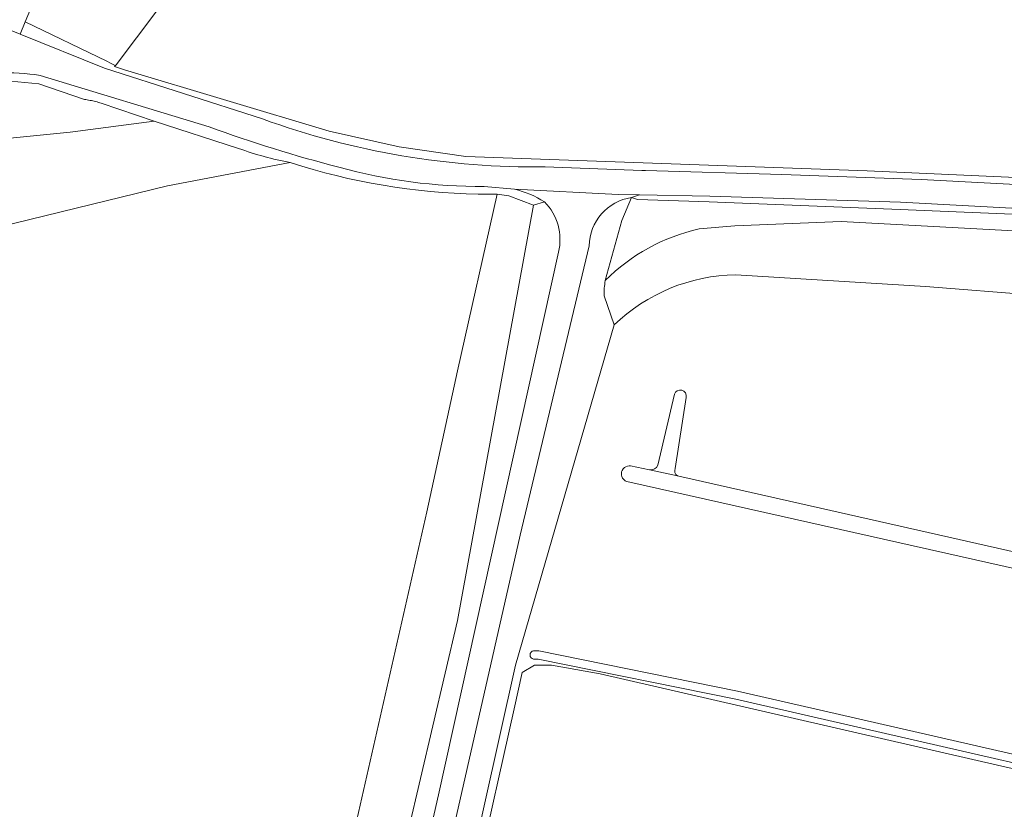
# Model space of a CAD drawing. Extents: x 184422 to 188298, y 343471 to 350189.
# Tile 205 of 256: x 185926 to 186043, y 348040 to 348133. Entities that reach past the tile are written whole.
import ezdxf

# ---------------------------------------------------------------- set-up
doc = ezdxf.new("R2010")
doc.units = 0
for name, color, linetype, lineweight in [('B-WA-GR-GRAS-GV', 252, 'Continuous', 13), ('B-WA-GR-HOUTWAL-GV', 252, 'Continuous', 13), ('B-WA-GW-TALUD_KRUIN-G', 252, 'Continuous', 18), ('B-WA-OG-TERREIN_CULTUURSCHEIDING-GV', 252, 'Continuous', 18), ('B-WA-OG-WATER_GREPPEL-GV', 252, 'Continuous', 18), ('B-WA-OG-WEG-GV', 252, 'Continuous', 18), ('B-WA-VH-VERHARDING_ASFALT-GV', 252, 'Continuous', 18), ('B-WA-VH-VERHARDING_HALFVERHARDING_GRIND-GV', 252, 'Continuous', 18)]:
    doc.layers.add(name, color=color, linetype=linetype, lineweight=lineweight)

msp = doc.modelspace()

# ---------------------------------------------------------------- linework, layer by layer
at = {"layer": 'B-WA-GR-GRAS-GV', "flags": 128}
for points in [[(185942.56, 348134.454), (185937.702, 348128.056), (185937.631, 348127.963), (185937.527, 348127.826), (185938.694, 348127.446), (185962.981, 348120.177), (185971.242, 348118.309), (185979.142, 348117.161), (186026.732, 348115.476), (186049.62, 348114.441), (186066.107, 348112.915), (186097.291, 348108.69), (186123.252, 348105.135), (186124.212, 348105.003), (186124.34, 348105.357), (186124.528, 348105.879), (186129.197, 348118.828), (186129.141, 348118.875), (186130.746, 348124.241), (186131.465, 348126.646), (186131.345, 348126.792), (186127.806, 348131.124), (186126.635, 348132.557), (186124.037, 348134.846)], [(185942.56, 348134.454), (185937.702, 348128.056), (185937.631, 348127.963), (185937.527, 348127.826), (185938.694, 348127.446), (185962.981, 348120.177), (185971.242, 348118.309), (185979.142, 348117.161), (186026.732, 348115.476), (186049.62, 348114.441), (186066.107, 348112.915), (186097.291, 348108.69), (186123.252, 348105.135), (186124.212, 348105.003), (186124.34, 348105.357), (186124.528, 348105.879), (186129.197, 348118.828), (186129.141, 348118.875), (186130.746, 348124.241), (186131.465, 348126.646), (186131.345, 348126.792), (186127.806, 348131.124), (186126.635, 348132.557), (186124.037, 348134.846)], [(185942.56, 348134.454), (185937.702, 348128.056), (185937.631, 348127.963), (185937.527, 348127.826), (185938.694, 348127.446), (185962.981, 348120.177), (185971.242, 348118.309), (185979.142, 348117.161), (186026.732, 348115.476), (186049.62, 348114.441), (186066.107, 348112.915), (186097.291, 348108.69), (186123.252, 348105.135), (186124.212, 348105.003), (186124.34, 348105.357), (186124.528, 348105.879), (186129.197, 348118.828), (186129.141, 348118.875), (186130.746, 348124.241), (186131.465, 348126.646), (186131.345, 348126.792), (186127.806, 348131.124), (186126.635, 348132.557), (186124.037, 348134.846)], [(185958.359, 348116.457), (185943.794, 348113.7), (185918.394, 348107.482)], [(185958.359, 348116.457), (185943.794, 348113.7), (185918.394, 348107.482)], [(185958.359, 348116.457), (185943.794, 348113.7), (185918.394, 348107.482)], [(185924.558, 347866.117), (185926.647, 347866.649), (185928.234, 347873.772), (185939.866, 347924.613), (185950.918, 347972.272), (185954.557, 347987.121), (185957.114, 347998.594), (185958.589, 348005.74), (185966.03, 348037.669), (185974.553, 348075.038), (185978.159, 348091.756), (185982.86, 348112.709)], [(185924.558, 347866.117), (185926.647, 347866.649), (185928.234, 347873.772), (185939.866, 347924.613), (185950.918, 347972.272), (185954.557, 347987.121), (185957.114, 347998.594), (185958.589, 348005.74), (185966.03, 348037.669), (185974.553, 348075.038), (185978.159, 348091.756), (185982.86, 348112.709)], [(185924.558, 347866.117), (185926.647, 347866.649), (185928.234, 347873.772), (185939.866, 347924.613), (185950.918, 347972.272), (185954.557, 347987.121), (185957.114, 347998.594), (185958.589, 348005.74), (185966.03, 348037.669), (185974.553, 348075.038), (185978.159, 348091.756), (185982.86, 348112.709)], [(185982.86, 348112.709), (185982.278, 348112.723), (185981.865, 348112.719), (185981.452, 348112.717), (185981.215, 348112.717), (185981.039, 348112.717), (185980.626, 348112.72)], [(185982.86, 348112.709), (185982.278, 348112.723), (185981.865, 348112.719), (185981.452, 348112.717), (185981.215, 348112.717), (185981.039, 348112.717), (185980.626, 348112.72)], [(185982.86, 348112.709), (185982.278, 348112.723), (185981.865, 348112.719), (185981.452, 348112.717), (185981.215, 348112.717), (185981.039, 348112.717), (185980.626, 348112.72)], [(186128.755, 348099.784), (186115.475, 348101.213), (186094.758, 348104.109), (186078.859, 348106.682), (186063.027, 348108.704), (186054.832, 348109.458), (186046.801, 348110.212), (186030.64, 348110.9), (186007.989, 348111.785), (185999.499, 348112.08), (185998.795, 348112.317), (185997.655, 348109.588), (185995.687, 348102.467)], [(186128.755, 348099.784), (186115.475, 348101.213), (186094.758, 348104.109), (186078.859, 348106.682), (186063.027, 348108.704), (186054.832, 348109.458), (186046.801, 348110.212), (186030.64, 348110.9), (186007.989, 348111.785), (185999.499, 348112.08), (185998.795, 348112.317), (185997.655, 348109.588), (185995.687, 348102.467)], [(186128.755, 348099.784), (186115.475, 348101.213), (186094.758, 348104.109), (186078.859, 348106.682), (186063.027, 348108.704), (186054.832, 348109.458), (186046.801, 348110.212), (186030.64, 348110.9), (186007.989, 348111.785), (185999.499, 348112.08), (185998.795, 348112.317), (185997.655, 348109.588), (185995.687, 348102.467)], [(186152.818, 348087.634), (186140.59, 348092.826), (186134.545, 348094.685), (186127.361, 348096.002), (186108.367, 348098.152), (186096.887, 348100.127), (186087.887, 348102.847), (186081.174, 348103.898), (186058.35, 348107.579), (186044.794, 348108.338), (186023.655, 348109.475), (186011.043, 348108.963), (186006.802, 348108.587)], [(186006.802, 348108.587), (186011.043, 348108.963), (186023.655, 348109.475), (186044.794, 348108.338), (186058.35, 348107.579), (186081.174, 348103.898), (186087.887, 348102.847), (186096.887, 348100.127), (186108.367, 348098.152), (186127.361, 348096.002), (186134.545, 348094.685), (186140.59, 348092.826), (186152.818, 348087.634)], [(186152.818, 348087.634), (186140.59, 348092.826), (186134.545, 348094.685), (186127.361, 348096.002), (186108.367, 348098.152), (186096.887, 348100.127), (186087.887, 348102.847), (186081.174, 348103.898), (186058.35, 348107.579), (186044.794, 348108.338), (186023.655, 348109.475), (186011.043, 348108.963), (186006.802, 348108.587)], [(186006.802, 348108.587), (186011.043, 348108.963), (186023.655, 348109.475), (186044.794, 348108.338), (186058.35, 348107.579), (186081.174, 348103.898), (186087.887, 348102.847), (186096.887, 348100.127), (186108.367, 348098.152), (186127.361, 348096.002), (186134.545, 348094.685), (186140.59, 348092.826), (186152.818, 348087.634)], [(186152.818, 348087.634), (186140.59, 348092.826), (186134.545, 348094.685), (186127.361, 348096.002), (186108.367, 348098.152), (186096.887, 348100.127), (186087.887, 348102.847), (186081.174, 348103.898), (186058.35, 348107.579), (186044.794, 348108.338), (186023.655, 348109.475), (186011.043, 348108.963), (186006.802, 348108.587)], [(186006.802, 348108.587), (186011.043, 348108.963), (186023.655, 348109.475), (186044.794, 348108.338), (186058.35, 348107.579), (186081.174, 348103.898), (186087.887, 348102.847), (186096.887, 348100.127), (186108.367, 348098.152), (186127.361, 348096.002), (186134.545, 348094.685), (186140.59, 348092.826), (186152.818, 348087.634)], [(186086.709, 348096.648), (186081.405, 348097.704), (186059.621, 348099.699), (186033.65, 348101.759), (186011.141, 348103.159)], [(186011.141, 348103.159), (186033.65, 348101.759), (186059.621, 348099.699), (186081.405, 348097.704), (186086.709, 348096.648)], [(186086.709, 348096.648), (186081.405, 348097.704), (186059.621, 348099.699), (186033.65, 348101.759), (186011.141, 348103.159)], [(186011.141, 348103.159), (186033.65, 348101.759), (186059.621, 348099.699), (186081.405, 348097.704), (186086.709, 348096.648)], [(186086.709, 348096.648), (186081.405, 348097.704), (186059.621, 348099.699), (186033.65, 348101.759), (186011.141, 348103.159)], [(186011.141, 348103.159), (186033.65, 348101.759), (186059.621, 348099.699), (186081.405, 348097.704), (186086.709, 348096.648)], [(185995.572, 348100.663), (185996.736, 348097.207)], [(185995.572, 348100.663), (185996.736, 348097.207)], [(185995.572, 348100.663), (185996.736, 348097.207)], [(185996.736, 348097.207), (185985.047, 348056.893), (185968.421, 347982.221), (185967.221, 347976.599), (185950.101, 347900.371), (185941.824, 347864.205), (185941.827, 347862.908)], [(185996.736, 348097.207), (185985.047, 348056.893), (185968.421, 347982.221), (185967.221, 347976.599), (185950.101, 347900.371), (185941.824, 347864.205), (185941.827, 347862.908)], [(185996.736, 348097.207), (185985.047, 348056.893), (185968.421, 347982.221), (185967.221, 347976.599), (185950.101, 347900.371), (185941.824, 347864.205), (185941.827, 347862.908)], [(186001.905, 348080.573), (186003.872, 348088.996)], [(186001.905, 348080.573), (186003.872, 348088.996)], [(186001.905, 348080.573), (186003.872, 348088.996)], [(186005.29, 348088.625), (186003.969, 348080.2)], [(186005.29, 348088.625), (186003.969, 348080.2)], [(186005.29, 348088.625), (186003.969, 348080.2)], [(186164.667, 348041.345), (186148.324, 348045.007), (186131.237, 348048.825), (186116.981, 348051.862), (186110.148, 348053.41), (186050.118, 348066.989), (185998.588, 348078.583), (185998.404, 348078.596), (185998.215, 348078.647), (185998.032, 348078.741), (185997.87, 348078.875), (185997.741, 348079.04), (185997.652, 348079.225), (185997.606, 348079.416), (185997.598, 348079.6), (185997.625, 348079.782), (185997.692, 348079.966), (185997.8, 348080.141), (185997.947, 348080.292), (185998.123, 348080.407), (185998.314, 348080.481), (185998.508, 348080.511), (185998.692, 348080.504), (186000.94, 348080.039)], [(186164.667, 348041.345), (186148.324, 348045.007), (186131.237, 348048.825), (186116.981, 348051.862), (186110.148, 348053.41), (186050.118, 348066.989), (185998.588, 348078.583), (185998.404, 348078.596), (185998.215, 348078.647), (185998.032, 348078.741), (185997.87, 348078.875), (185997.741, 348079.04), (185997.652, 348079.225), (185997.606, 348079.416), (185997.598, 348079.6), (185997.625, 348079.782), (185997.692, 348079.966), (185997.8, 348080.141), (185997.947, 348080.292), (185998.123, 348080.407), (185998.314, 348080.481), (185998.508, 348080.511), (185998.692, 348080.504), (186000.94, 348080.039)], [(186164.667, 348041.345), (186148.324, 348045.007), (186131.237, 348048.825), (186116.981, 348051.862), (186110.148, 348053.41), (186050.118, 348066.989), (185998.588, 348078.583), (185998.404, 348078.596), (185998.215, 348078.647), (185998.032, 348078.741), (185997.87, 348078.875), (185997.741, 348079.04), (185997.652, 348079.225), (185997.606, 348079.416), (185997.598, 348079.6), (185997.625, 348079.782), (185997.692, 348079.966), (185997.8, 348080.141), (185997.947, 348080.292), (185998.123, 348080.407), (185998.314, 348080.481), (185998.508, 348080.511), (185998.692, 348080.504), (186000.94, 348080.039)], [(186004.232, 348079.314), (186004.766, 348079.196), (186049.162, 348069.174), (186049.576, 348069.075)], [(186004.232, 348079.314), (186004.766, 348079.196), (186049.162, 348069.174), (186049.576, 348069.075)], [(186004.232, 348079.314), (186004.766, 348079.196), (186049.162, 348069.174), (186049.576, 348069.075)], [(185987.186, 348058.591), (185987.818, 348058.591), (186011.368, 348053.817), (186075.085, 348039.211), (186150.86, 348022.331)], [(185987.186, 348058.591), (185987.818, 348058.591), (186011.368, 348053.817), (186075.085, 348039.211), (186150.86, 348022.331)], [(185987.186, 348058.591), (185987.818, 348058.591), (186011.368, 348053.817), (186075.085, 348039.211), (186150.86, 348022.331)], [(186150.643, 348021.355), (186074.864, 348038.236), (186011.157, 348052.84), (185987.717, 348057.591), (185987.186, 348057.591)], [(186150.643, 348021.355), (186074.864, 348038.236), (186011.157, 348052.84), (185987.717, 348057.591), (185987.186, 348057.591)], [(186150.643, 348021.355), (186074.864, 348038.236), (186011.157, 348052.84), (185987.717, 348057.591), (185987.186, 348057.591)], [(186026.527, 347847.872), (186042.138, 347868.535), (186060.016, 347892.453), (186109.684, 347957.333), (186140.526, 347998.151), (186154.83, 348017.955), (186155.5, 348019.053), (186136.04, 348023.677), (186042.161, 348045.019), (185995.079, 348055.834), (185989.33, 348056.89), (185987.309, 348056.89), (185985.85, 348056.003), (185984.896, 348051.703), (185976.125, 348012.51), (185969.591, 347983.342), (185962.893, 347953.818), (185956.524, 347925.112), (185954.352, 347915.387), (185950.157, 347896.365), (185943.869, 347868.636), (185943.242, 347862.427)], [(185943.242, 347862.427), (185943.869, 347868.636), (185950.157, 347896.365), (185954.352, 347915.387), (185956.524, 347925.112), (185962.893, 347953.818), (185969.591, 347983.342), (185976.125, 348012.51), (185984.896, 348051.703), (185985.85, 348056.003), (185987.309, 348056.89), (185989.33, 348056.89), (185995.079, 348055.834), (186042.161, 348045.019), (186136.04, 348023.677), (186155.5, 348019.053), (186154.83, 348017.955), (186155.623, 348019.001), (186157.255, 348020.574), (186158.917, 348022.751), (186162.163, 348025.415)], [(186026.527, 347847.872), (186042.138, 347868.535), (186060.016, 347892.453), (186109.684, 347957.333), (186140.526, 347998.151), (186154.83, 348017.955), (186155.5, 348019.053), (186136.04, 348023.677), (186042.161, 348045.019), (185995.079, 348055.834), (185989.33, 348056.89), (185987.309, 348056.89), (185985.85, 348056.003), (185984.896, 348051.703), (185976.125, 348012.51), (185969.591, 347983.342), (185962.893, 347953.818), (185956.524, 347925.112), (185954.352, 347915.387), (185950.157, 347896.365), (185943.869, 347868.636), (185943.242, 347862.427)], [(185943.242, 347862.427), (185943.869, 347868.636), (185950.157, 347896.365), (185954.352, 347915.387), (185956.524, 347925.112), (185962.893, 347953.818), (185969.591, 347983.342), (185976.125, 348012.51), (185984.896, 348051.703), (185985.85, 348056.003), (185987.309, 348056.89), (185989.33, 348056.89), (185995.079, 348055.834), (186042.161, 348045.019), (186136.04, 348023.677), (186155.5, 348019.053), (186154.83, 348017.955), (186155.623, 348019.001), (186157.255, 348020.574), (186158.917, 348022.751), (186162.163, 348025.415)], [(186026.527, 347847.872), (186042.138, 347868.535), (186060.016, 347892.453), (186109.684, 347957.333), (186140.526, 347998.151), (186154.83, 348017.955), (186155.5, 348019.053), (186136.04, 348023.677), (186042.161, 348045.019), (185995.079, 348055.834), (185989.33, 348056.89), (185987.309, 348056.89), (185985.85, 348056.003), (185984.896, 348051.703), (185976.125, 348012.51), (185969.591, 347983.342), (185962.893, 347953.818), (185956.524, 347925.112), (185954.352, 347915.387), (185950.157, 347896.365), (185943.869, 347868.636), (185943.242, 347862.427)], [(185943.242, 347862.427), (185943.869, 347868.636), (185950.157, 347896.365), (185954.352, 347915.387), (185956.524, 347925.112), (185962.893, 347953.818), (185969.591, 347983.342), (185976.125, 348012.51), (185984.896, 348051.703), (185985.85, 348056.003), (185987.309, 348056.89), (185989.33, 348056.89), (185995.079, 348055.834), (186042.161, 348045.019), (186136.04, 348023.677), (186155.5, 348019.053), (186154.83, 348017.955), (186155.623, 348019.001), (186157.255, 348020.574), (186158.917, 348022.751), (186162.163, 348025.415)]]:
    msp.add_lwpolyline(points, dxfattribs=at)
at = {"layer": 'B-WA-GR-GRAS-GV'}
for points in [[(185980.626, 348112.72, -0.0744231), (185958.359, 348116.457)], [(185980.626, 348112.72, -0.0744231), (185958.359, 348116.457)], [(185980.626, 348112.72, -0.0744231), (185958.359, 348116.457)], [(186006.802, 348108.587, 0.1440888), (185995.687, 348102.467)], [(185995.687, 348102.467, -0.1440888), (186006.802, 348108.587)], [(186006.802, 348108.587, 0.1440888), (185995.687, 348102.467)], [(185995.687, 348102.467, -0.1440888), (186006.802, 348108.587)], [(186006.802, 348108.587, 0.1440888), (185995.687, 348102.467)], [(185995.687, 348102.467, -0.1440888), (186006.802, 348108.587)], [(186011.141, 348103.159, 0.1894722), (185996.736, 348097.207)], [(185996.736, 348097.207, -0.1894722), (186011.141, 348103.159)], [(186011.141, 348103.159, 0.1894722), (185996.736, 348097.207)], [(185996.736, 348097.207, -0.1894722), (186011.141, 348103.159)], [(186011.141, 348103.159, 0.1894722), (185996.736, 348097.207)], [(185996.736, 348097.207, -0.1894722), (186011.141, 348103.159)], [(185995.687, 348102.467, 0.0638413), (185995.572, 348100.663)], [(185995.687, 348102.467, 0.0638413), (185995.572, 348100.663)], [(185995.687, 348102.467, 0.0638413), (185995.572, 348100.663)], [(186003.872, 348088.996, -0.9121427), (186005.29, 348088.625)], [(186003.872, 348088.996, -0.9121427), (186005.29, 348088.625)], [(186003.872, 348088.996, -0.9121427), (186005.29, 348088.625)], [(186000.94, 348080.039, 0.328231), (186001.905, 348080.573)], [(186000.94, 348080.039, 0.328231), (186001.905, 348080.573)], [(186000.94, 348080.039, 0.328231), (186001.905, 348080.573)], [(186003.969, 348080.2, 0.3556831), (186004.232, 348079.314)], [(186003.969, 348080.2, 0.3556831), (186004.232, 348079.314)], [(186003.969, 348080.2, 0.3556831), (186004.232, 348079.314)], [(185987.186, 348057.591, -0.8337091), (185987.186, 348058.591)], [(185987.186, 348057.591, -0.8337091), (185987.186, 348058.591)], [(185987.186, 348057.591, -0.8337091), (185987.186, 348058.591)]]:
    msp.add_lwpolyline(points, format="xyb", dxfattribs=at)
at = {"layer": 'B-WA-GR-HOUTWAL-GV', "flags": 128}
for points in [[(185952.226, 348118.131), (185942.215, 348121.374), (185932.265, 348120.061), (185923.979, 348119.224)], [(185952.226, 348118.131), (185942.215, 348121.374), (185932.265, 348120.061), (185923.979, 348119.224)], [(185952.226, 348118.131), (185942.215, 348121.374), (185932.265, 348120.061), (185923.979, 348119.224)], [(185918.394, 348107.482), (185943.794, 348113.7), (185958.359, 348116.457)], [(185918.394, 348107.482), (185943.794, 348113.7), (185958.359, 348116.457)], [(185918.394, 348107.482), (185943.794, 348113.7), (185958.359, 348116.457)], [(185962.094, 347993.507), (185978.155, 348062.174), (185987.19, 348111.408), (185984.239, 348112.523), (185982.86, 348112.709), (185978.159, 348091.756), (185974.553, 348075.038), (185966.03, 348037.669)], [(185962.094, 347993.507), (185978.155, 348062.174), (185987.19, 348111.408), (185984.239, 348112.523), (185982.86, 348112.709), (185978.159, 348091.756), (185974.553, 348075.038), (185966.03, 348037.669)], [(185962.094, 347993.507), (185978.155, 348062.174), (185987.19, 348111.408), (185984.239, 348112.523), (185982.86, 348112.709), (185978.159, 348091.756), (185974.553, 348075.038), (185966.03, 348037.669)]]:
    msp.add_lwpolyline(points, dxfattribs=at)
at = {"layer": 'B-WA-GR-HOUTWAL-GV'}
msp.add_lwpolyline([(185958.359, 348116.457, -0.039141), (185952.226, 348118.131)], format="xyb", dxfattribs=at)
msp.add_lwpolyline([(185958.359, 348116.457, -0.039141), (185952.226, 348118.131)], format="xyb", dxfattribs=at)
msp.add_lwpolyline([(185958.359, 348116.457, -0.039141), (185952.226, 348118.131)], format="xyb", dxfattribs=at)
at = {"layer": 'B-WA-GW-TALUD_KRUIN-G', "flags": 128}
msp.add_lwpolyline([(186152.818, 348087.634), (186140.59, 348092.826), (186134.545, 348094.685), (186127.361, 348096.002), (186108.367, 348098.152), (186096.887, 348100.127), (186087.887, 348102.847), (186081.174, 348103.898), (186058.35, 348107.579), (186044.794, 348108.338), (186023.655, 348109.475), (186011.043, 348108.963), (186006.802, 348108.587)], dxfattribs=at)
msp.add_lwpolyline([(186152.818, 348087.634), (186140.59, 348092.826), (186134.545, 348094.685), (186127.361, 348096.002), (186108.367, 348098.152), (186096.887, 348100.127), (186087.887, 348102.847), (186081.174, 348103.898), (186058.35, 348107.579), (186044.794, 348108.338), (186023.655, 348109.475), (186011.043, 348108.963), (186006.802, 348108.587)], dxfattribs=at)
msp.add_lwpolyline([(186152.818, 348087.634), (186140.59, 348092.826), (186134.545, 348094.685), (186127.361, 348096.002), (186108.367, 348098.152), (186096.887, 348100.127), (186087.887, 348102.847), (186081.174, 348103.898), (186058.35, 348107.579), (186044.794, 348108.338), (186023.655, 348109.475), (186011.043, 348108.963), (186006.802, 348108.587)], dxfattribs=at)
at = {"layer": 'B-WA-GW-TALUD_KRUIN-G'}
msp.add_lwpolyline([(186006.802, 348108.587, 0.1440888), (185995.687, 348102.467)], format="xyb", dxfattribs=at)
msp.add_lwpolyline([(186006.802, 348108.587, 0.1440888), (185995.687, 348102.467)], format="xyb", dxfattribs=at)
msp.add_lwpolyline([(186006.802, 348108.587, 0.1440888), (185995.687, 348102.467)], format="xyb", dxfattribs=at)
at = {"layer": 'B-WA-OG-TERREIN_CULTUURSCHEIDING-GV', "flags": 128}
msp.add_lwpolyline([(185937.614, 348127.971), (185937.631, 348127.963), (185937.702, 348128.056), (185942.56, 348134.454), (185943.701, 348135.956), (185940.719, 348137.244), (185935.162, 348139.189), (185930.383, 348141.364), (185926.941, 348133.141), (185936.612, 348128.46), (185937.052, 348128.247)], close=True, dxfattribs=at)
msp.add_lwpolyline([(185937.614, 348127.971), (185937.631, 348127.963), (185937.702, 348128.056), (185942.56, 348134.454), (185943.701, 348135.956), (185940.719, 348137.244), (185935.162, 348139.189), (185930.383, 348141.364), (185926.941, 348133.141), (185936.612, 348128.46), (185937.052, 348128.247)], close=True, dxfattribs=at)
msp.add_lwpolyline([(185937.614, 348127.971), (185937.631, 348127.963), (185937.702, 348128.056), (185942.56, 348134.454), (185943.701, 348135.956), (185940.719, 348137.244), (185935.162, 348139.189), (185930.383, 348141.364), (185926.941, 348133.141), (185936.612, 348128.46), (185937.052, 348128.247)], close=True, dxfattribs=at)
at = {"layer": 'B-WA-OG-WATER_GREPPEL-GV', "flags": 128}
for points in [[(186003.872, 348088.996), (186001.905, 348080.573)], [(186003.872, 348088.996), (186001.905, 348080.573)], [(186003.872, 348088.996), (186001.905, 348080.573)], [(186003.969, 348080.2), (186005.29, 348088.625)], [(186003.969, 348080.2), (186005.29, 348088.625)], [(186003.969, 348080.2), (186005.29, 348088.625)], [(186049.162, 348069.174), (186004.766, 348079.196), (186004.232, 348079.314), (186000.94, 348080.039), (185998.692, 348080.504), (185998.508, 348080.511), (185998.314, 348080.481), (185998.123, 348080.407), (185997.947, 348080.292), (185997.8, 348080.141), (185997.692, 348079.966), (185997.625, 348079.782), (185997.598, 348079.6), (185997.606, 348079.416), (185997.652, 348079.225), (185997.741, 348079.04), (185997.87, 348078.875), (185998.032, 348078.741), (185998.215, 348078.647), (185998.404, 348078.596), (185998.588, 348078.583), (186050.118, 348066.989)], [(186049.162, 348069.174), (186004.766, 348079.196), (186004.232, 348079.314), (186000.94, 348080.039), (185998.692, 348080.504), (185998.508, 348080.511), (185998.314, 348080.481), (185998.123, 348080.407), (185997.947, 348080.292), (185997.8, 348080.141), (185997.692, 348079.966), (185997.625, 348079.782), (185997.598, 348079.6), (185997.606, 348079.416), (185997.652, 348079.225), (185997.741, 348079.04), (185997.87, 348078.875), (185998.032, 348078.741), (185998.215, 348078.647), (185998.404, 348078.596), (185998.588, 348078.583), (186050.118, 348066.989)], [(186049.162, 348069.174), (186004.766, 348079.196), (186004.232, 348079.314), (186000.94, 348080.039), (185998.692, 348080.504), (185998.508, 348080.511), (185998.314, 348080.481), (185998.123, 348080.407), (185997.947, 348080.292), (185997.8, 348080.141), (185997.692, 348079.966), (185997.625, 348079.782), (185997.598, 348079.6), (185997.606, 348079.416), (185997.652, 348079.225), (185997.741, 348079.04), (185997.87, 348078.875), (185998.032, 348078.741), (185998.215, 348078.647), (185998.404, 348078.596), (185998.588, 348078.583), (186050.118, 348066.989)], [(186000.94, 348080.039), (186004.232, 348079.314)], [(186000.94, 348080.039), (186004.232, 348079.314)], [(186000.94, 348080.039), (186004.232, 348079.314)], [(186150.86, 348022.331), (186075.085, 348039.211), (186011.368, 348053.817), (185987.818, 348058.591), (185987.186, 348058.591)], [(186150.86, 348022.331), (186075.085, 348039.211), (186011.368, 348053.817), (185987.818, 348058.591), (185987.186, 348058.591)], [(186150.86, 348022.331), (186075.085, 348039.211), (186011.368, 348053.817), (185987.818, 348058.591), (185987.186, 348058.591)], [(185987.186, 348057.591), (185987.717, 348057.591), (186011.157, 348052.84), (186074.864, 348038.236), (186150.643, 348021.355)], [(185987.186, 348057.591), (185987.717, 348057.591), (186011.157, 348052.84), (186074.864, 348038.236), (186150.643, 348021.355)], [(185987.186, 348057.591), (185987.717, 348057.591), (186011.157, 348052.84), (186074.864, 348038.236), (186150.643, 348021.355)]]:
    msp.add_lwpolyline(points, dxfattribs=at)
at = {"layer": 'B-WA-OG-WATER_GREPPEL-GV'}
for points in [[(186005.29, 348088.625, 0.9121427), (186003.872, 348088.996)], [(186005.29, 348088.625, 0.9121427), (186003.872, 348088.996)], [(186005.29, 348088.625, 0.9121427), (186003.872, 348088.996)], [(186001.905, 348080.573, -0.328231), (186000.94, 348080.039)], [(186001.905, 348080.573, -0.328231), (186000.94, 348080.039)], [(186001.905, 348080.573, -0.328231), (186000.94, 348080.039)], [(186004.232, 348079.314, -0.3556831), (186003.969, 348080.2)], [(186004.232, 348079.314, -0.3556831), (186003.969, 348080.2)], [(186004.232, 348079.314, -0.3556831), (186003.969, 348080.2)], [(185987.186, 348058.591, 0.8337091), (185987.186, 348057.591)], [(185987.186, 348058.591, 0.8337091), (185987.186, 348057.591)], [(185987.186, 348058.591, 0.8337091), (185987.186, 348057.591)]]:
    msp.add_lwpolyline(points, format="xyb", dxfattribs=at)
at = {"layer": 'B-WA-OG-WEG-GV', "flags": 128}
for points in [[(185923.562, 348132.8), (185926.331, 348131.683), (185926.941, 348133.141), (185930.383, 348141.364), (185933.89, 348149.741), (185937.102, 348150.562), (185937.701, 348156.391), (185932.642, 348155.326)], [(185923.562, 348132.8), (185926.331, 348131.683), (185926.941, 348133.141), (185930.383, 348141.364), (185933.89, 348149.741), (185937.102, 348150.562), (185937.701, 348156.391), (185932.642, 348155.326)], [(185923.562, 348132.8), (185926.331, 348131.683), (185926.941, 348133.141), (185930.383, 348141.364), (185933.89, 348149.741), (185937.102, 348150.562), (185937.701, 348156.391), (185932.642, 348155.326)], [(185937.631, 348127.963), (185937.614, 348127.971), (185937.052, 348128.247), (185936.612, 348128.46), (185926.941, 348133.141), (185926.331, 348131.683), (185936.328, 348127.648), (185955.081, 348121.62)], [(185937.631, 348127.963), (185937.614, 348127.971), (185937.052, 348128.247), (185936.612, 348128.46), (185926.941, 348133.141), (185926.331, 348131.683), (185936.328, 348127.648), (185955.081, 348121.62)], [(185937.631, 348127.963), (185937.614, 348127.971), (185937.052, 348128.247), (185936.612, 348128.46), (185926.941, 348133.141), (185926.331, 348131.683), (185936.328, 348127.648), (185955.081, 348121.62)], [(185988.55, 348115.948), (186000, 348115.522), (186000.444, 348115.509), (186016.62, 348115.029), (186033.104, 348114.461), (186049.572, 348113.588), (186065.972, 348112.115), (186082.324, 348109.735), (186098.636, 348107.535), (186115.745, 348105.236), (186123.799, 348104.314), (186123.252, 348105.135), (186097.291, 348108.69), (186066.107, 348112.915), (186049.62, 348114.441), (186026.732, 348115.476), (185979.142, 348117.161), (185971.242, 348118.309), (185962.981, 348120.177), (185938.694, 348127.446), (185937.527, 348127.826), (185937.631, 348127.963)], [(185988.55, 348115.948), (186000, 348115.522), (186000.444, 348115.509), (186016.62, 348115.029), (186033.104, 348114.461), (186049.572, 348113.588), (186065.972, 348112.115), (186082.324, 348109.735), (186098.636, 348107.535), (186115.745, 348105.236), (186123.799, 348104.314), (186123.252, 348105.135), (186097.291, 348108.69), (186066.107, 348112.915), (186049.62, 348114.441), (186026.732, 348115.476), (185979.142, 348117.161), (185971.242, 348118.309), (185962.981, 348120.177), (185938.694, 348127.446), (185937.527, 348127.826), (185937.631, 348127.963)], [(185988.55, 348115.948), (186000, 348115.522), (186000.444, 348115.509), (186016.62, 348115.029), (186033.104, 348114.461), (186049.572, 348113.588), (186065.972, 348112.115), (186082.324, 348109.735), (186098.636, 348107.535), (186115.745, 348105.236), (186123.799, 348104.314), (186123.252, 348105.135), (186097.291, 348108.69), (186066.107, 348112.915), (186049.62, 348114.441), (186026.732, 348115.476), (185979.142, 348117.161), (185971.242, 348118.309), (185962.981, 348120.177), (185938.694, 348127.446), (185937.527, 348127.826), (185937.631, 348127.963)], [(185918.653, 348126.625), (185919.776, 348126.097), (185923.565, 348126.09), (185926.059, 348126.043), (185928.541, 348125.804), (185933.95, 348123.934), (185934.119, 348123.912), (185934.289, 348123.887), (185934.457, 348123.86), (185934.625, 348123.829), (185934.793, 348123.796), (185934.96, 348123.76), (185935.126, 348123.721), (185935.292, 348123.679), (185935.457, 348123.635), (185935.621, 348123.588), (185935.784, 348123.538), (185935.947, 348123.485), (185942.215, 348121.374), (185952.226, 348118.131)], [(185942.215, 348121.374), (185935.947, 348123.485), (185935.784, 348123.538), (185935.621, 348123.588), (185935.457, 348123.635), (185935.292, 348123.679), (185935.126, 348123.721), (185934.96, 348123.76), (185934.793, 348123.796), (185934.625, 348123.829), (185934.457, 348123.86), (185934.289, 348123.887), (185934.119, 348123.912), (185933.95, 348123.934), (185928.541, 348125.804), (185926.059, 348126.043), (185923.565, 348126.09), (185919.776, 348126.097), (185918.653, 348126.625)], [(185918.653, 348126.625), (185919.776, 348126.097), (185923.565, 348126.09), (185926.059, 348126.043), (185928.541, 348125.804), (185933.95, 348123.934), (185934.119, 348123.912), (185934.289, 348123.887), (185934.457, 348123.86), (185934.625, 348123.829), (185934.793, 348123.796), (185934.96, 348123.76), (185935.126, 348123.721), (185935.292, 348123.679), (185935.457, 348123.635), (185935.621, 348123.588), (185935.784, 348123.538), (185935.947, 348123.485), (185942.215, 348121.374), (185952.226, 348118.131)], [(185942.215, 348121.374), (185935.947, 348123.485), (185935.784, 348123.538), (185935.621, 348123.588), (185935.457, 348123.635), (185935.292, 348123.679), (185935.126, 348123.721), (185934.96, 348123.76), (185934.793, 348123.796), (185934.625, 348123.829), (185934.457, 348123.86), (185934.289, 348123.887), (185934.119, 348123.912), (185933.95, 348123.934), (185928.541, 348125.804), (185926.059, 348126.043), (185923.565, 348126.09), (185919.776, 348126.097), (185918.653, 348126.625)], [(185918.653, 348126.625), (185919.776, 348126.097), (185923.565, 348126.09), (185926.059, 348126.043), (185928.541, 348125.804), (185933.95, 348123.934), (185934.119, 348123.912), (185934.289, 348123.887), (185934.457, 348123.86), (185934.625, 348123.829), (185934.793, 348123.796), (185934.96, 348123.76), (185935.126, 348123.721), (185935.292, 348123.679), (185935.457, 348123.635), (185935.621, 348123.588), (185935.784, 348123.538), (185935.947, 348123.485), (185942.215, 348121.374), (185952.226, 348118.131)], [(185942.215, 348121.374), (185935.947, 348123.485), (185935.784, 348123.538), (185935.621, 348123.588), (185935.457, 348123.635), (185935.292, 348123.679), (185935.126, 348123.721), (185934.96, 348123.76), (185934.793, 348123.796), (185934.625, 348123.829), (185934.457, 348123.86), (185934.289, 348123.887), (185934.119, 348123.912), (185933.95, 348123.934), (185928.541, 348125.804), (185926.059, 348126.043), (185923.565, 348126.09), (185919.776, 348126.097), (185918.653, 348126.625)], [(185948.755, 348120.685), (185928.728, 348126.795)], [(185948.755, 348120.685), (185928.728, 348126.795)], [(185948.755, 348120.685), (185928.728, 348126.795)], [(185888.207, 348108.627), (185887.707, 348107.269), (185887.708, 348107.269), (185905.97, 348112.942), (185908.414, 348113.701), (185923.979, 348119.224), (185932.265, 348120.061), (185942.215, 348121.374)], [(185888.207, 348108.627), (185887.707, 348107.269), (185887.708, 348107.269), (185905.97, 348112.942), (185908.414, 348113.701), (185923.979, 348119.224), (185932.265, 348120.061), (185942.215, 348121.374)], [(185888.207, 348108.627), (185887.707, 348107.269), (185887.708, 348107.269), (185905.97, 348112.942), (185908.414, 348113.701), (185923.979, 348119.224), (185932.265, 348120.061), (185942.215, 348121.374)], [(185984.911, 348113.31), (185981.338, 348113.637)], [(185984.911, 348113.31), (185981.338, 348113.637)], [(185984.911, 348113.31), (185981.338, 348113.637)], [(185980.626, 348112.72), (185981.039, 348112.717), (185981.215, 348112.717), (185981.452, 348112.717), (185981.865, 348112.719), (185982.278, 348112.723), (185982.86, 348112.709), (185984.239, 348112.523), (185987.19, 348111.408), (185988.484, 348111.802)], [(185980.626, 348112.72), (185981.039, 348112.717), (185981.215, 348112.717), (185981.452, 348112.717), (185981.865, 348112.719), (185982.278, 348112.723), (185982.86, 348112.709), (185984.239, 348112.523), (185987.19, 348111.408), (185988.484, 348111.802)], [(185980.626, 348112.72), (185981.039, 348112.717), (185981.215, 348112.717), (185981.452, 348112.717), (185981.865, 348112.719), (185982.278, 348112.723), (185982.86, 348112.709), (185984.239, 348112.523), (185987.19, 348111.408), (185988.484, 348111.802)], [(185995.687, 348102.467), (185997.655, 348109.588), (185998.795, 348112.317)], [(185995.687, 348102.467), (185997.655, 348109.588), (185998.795, 348112.317)], [(185995.687, 348102.467), (185997.655, 348109.588), (185998.795, 348112.317)], [(186153.736, 348098.233), (186146.769, 348098.725), (186136.964, 348099.432), (186128.943, 348100.769), (186115.605, 348102.205), (186094.897, 348105.099), (186079.549, 348107.327), (186063.093, 348109.491), (186046.801, 348110.9), (186030.673, 348111.753), (186008.087, 348112.474), (185999.728, 348112.638), (185998.795, 348112.317), (185999.499, 348112.08), (186007.989, 348111.785), (186030.64, 348110.9), (186046.801, 348110.212), (186054.832, 348109.458), (186063.027, 348108.704), (186078.859, 348106.682), (186094.758, 348104.109), (186115.475, 348101.213), (186128.755, 348099.784)], [(186153.736, 348098.233), (186146.769, 348098.725), (186136.964, 348099.432), (186128.943, 348100.769), (186115.605, 348102.205), (186094.897, 348105.099), (186079.549, 348107.327), (186063.093, 348109.491), (186046.801, 348110.9), (186030.673, 348111.753), (186008.087, 348112.474), (185999.728, 348112.638), (185998.795, 348112.317), (185999.499, 348112.08), (186007.989, 348111.785), (186030.64, 348110.9), (186046.801, 348110.212), (186054.832, 348109.458), (186063.027, 348108.704), (186078.859, 348106.682), (186094.758, 348104.109), (186115.475, 348101.213), (186128.755, 348099.784)], [(186153.736, 348098.233), (186146.769, 348098.725), (186136.964, 348099.432), (186128.943, 348100.769), (186115.605, 348102.205), (186094.897, 348105.099), (186079.549, 348107.327), (186063.093, 348109.491), (186046.801, 348110.9), (186030.673, 348111.753), (186008.087, 348112.474), (185999.728, 348112.638), (185998.795, 348112.317), (185999.499, 348112.08), (186007.989, 348111.785), (186030.64, 348110.9), (186046.801, 348110.212), (186054.832, 348109.458), (186063.027, 348108.704), (186078.859, 348106.682), (186094.758, 348104.109), (186115.475, 348101.213), (186128.755, 348099.784)], [(185988.484, 348111.802), (185987.19, 348111.408), (185978.155, 348062.174), (185962.094, 347993.507), (185951.933, 347944.834), (185935.184, 347868.683), (185937.144, 347868.285)], [(185988.484, 348111.802), (185987.19, 348111.408), (185978.155, 348062.174), (185962.094, 347993.507), (185951.933, 347944.834), (185935.184, 347868.683), (185937.144, 347868.285)], [(185988.484, 348111.802), (185987.19, 348111.408), (185978.155, 348062.174), (185962.094, 347993.507), (185951.933, 347944.834), (185935.184, 347868.683), (185937.144, 347868.285)], [(185993.762, 348106.573), (185985.583, 348072.282), (185976.279, 348031.238), (185967.072, 347990.256), (185957.534, 347947.694), (185946.244, 347897.441), (185939.23, 347864.828)], [(185993.762, 348106.573), (185985.583, 348072.282), (185976.279, 348031.238), (185967.072, 347990.256), (185957.534, 347947.694), (185946.244, 347897.441), (185939.23, 347864.828)], [(185993.762, 348106.573), (185985.583, 348072.282), (185976.279, 348031.238), (185967.072, 347990.256), (185957.534, 347947.694), (185946.244, 347897.441), (185939.23, 347864.828)], [(185937.144, 347868.285), (185942.588, 347893.228), (185955.291, 347948.234), (185965.065, 347993.89), (185975.933, 348041.499), (185990.14, 348105.819)], [(185937.144, 347868.285), (185942.588, 347893.228), (185955.291, 347948.234), (185965.065, 347993.89), (185975.933, 348041.499), (185990.14, 348105.819)], [(185937.144, 347868.285), (185942.588, 347893.228), (185955.291, 347948.234), (185965.065, 347993.89), (185975.933, 348041.499), (185990.14, 348105.819)], [(186025.229, 347843.961), (186023.066, 347843.837), (186020.863, 347844.304), (186017.887, 347843.708), (185949.95, 347859.189), (185949.823, 347859.378), (185945.184, 347860.362), (185943.881, 347860.685), (185943.742, 347860.719), (185942.633, 347861.438), (185942.074, 347862.149), (185941.827, 347862.908), (185941.824, 347864.205), (185950.101, 347900.371), (185967.221, 347976.599), (185968.421, 347982.221), (185985.047, 348056.893), (185996.736, 348097.207), (185995.572, 348100.663)], [(186025.229, 347843.961), (186023.066, 347843.837), (186020.863, 347844.304), (186017.887, 347843.708), (185949.95, 347859.189), (185949.823, 347859.378), (185945.184, 347860.362), (185943.881, 347860.685), (185943.742, 347860.719), (185942.633, 347861.438), (185942.074, 347862.149), (185941.827, 347862.908), (185941.824, 347864.205), (185950.101, 347900.371), (185967.221, 347976.599), (185968.421, 347982.221), (185985.047, 348056.893), (185996.736, 348097.207), (185995.572, 348100.663)], [(186025.229, 347843.961), (186023.066, 347843.837), (186020.863, 347844.304), (186017.887, 347843.708), (185949.95, 347859.189), (185949.823, 347859.378), (185945.184, 347860.362), (185943.881, 347860.685), (185943.742, 347860.719), (185942.633, 347861.438), (185942.074, 347862.149), (185941.827, 347862.908), (185941.824, 347864.205), (185950.101, 347900.371), (185967.221, 347976.599), (185968.421, 347982.221), (185985.047, 348056.893), (185996.736, 348097.207), (185995.572, 348100.663)]]:
    msp.add_lwpolyline(points, dxfattribs=at)
at = {"layer": 'B-WA-OG-WEG-GV'}
for points in [[(185931.718, 348150.095, -0.0793145), (185923.562, 348132.8)], [(185931.718, 348150.095, -0.0793145), (185923.562, 348132.8)], [(185931.718, 348150.095, -0.0793145), (185923.562, 348132.8)], [(185928.728, 348126.795, 0.0764141), (185918.653, 348126.625)], [(185928.728, 348126.795, 0.0764141), (185918.653, 348126.625)], [(185928.728, 348126.795, 0.0764141), (185918.653, 348126.625)], [(185955.081, 348121.62, 0.0903083), (185988.55, 348115.948)], [(185955.081, 348121.62, 0.0903083), (185988.55, 348115.948)], [(185955.081, 348121.62, 0.0903083), (185988.55, 348115.948)], [(185964.129, 348115.899, -0.024633), (185948.755, 348120.685)], [(185964.129, 348115.899, -0.024633), (185948.755, 348120.685)], [(185964.129, 348115.899, -0.024633), (185948.755, 348120.685)], [(185952.226, 348118.131, 0.039141), (185958.359, 348116.457)], [(185952.226, 348118.131, 0.039141), (185958.359, 348116.457)], [(185952.226, 348118.131, 0.039141), (185958.359, 348116.457)], [(185958.359, 348116.457, 0.0744231), (185980.626, 348112.72)], [(185958.359, 348116.457, 0.0744231), (185980.626, 348112.72)], [(185958.359, 348116.457, 0.0744231), (185980.626, 348112.72)], [(185981.338, 348113.637, -0.0706661), (185964.129, 348115.899)], [(185981.338, 348113.637, -0.0706661), (185964.129, 348115.899)], [(185981.338, 348113.637, -0.0706661), (185964.129, 348115.899)], [(185988.484, 348111.802, 0.0823678), (185984.911, 348113.31)], [(185988.484, 348111.802, 0.0823678), (185984.911, 348113.31)], [(185988.484, 348111.802, 0.0823678), (185984.911, 348113.31)], [(185998.795, 348112.317, 0.3637462), (185993.762, 348106.573)], [(185998.795, 348112.317, 0.3637462), (185993.762, 348106.573)], [(185998.795, 348112.317, 0.3637462), (185993.762, 348106.573)], [(185990.14, 348105.819, 0.2595769), (185988.484, 348111.802)], [(185990.14, 348105.819, 0.2595769), (185988.484, 348111.802)], [(185990.14, 348105.819, 0.2595769), (185988.484, 348111.802)], [(185995.572, 348100.663, -0.0638413), (185995.687, 348102.467)], [(185995.572, 348100.663, -0.0638413), (185995.687, 348102.467)], [(185995.572, 348100.663, -0.0638413), (185995.687, 348102.467)]]:
    msp.add_lwpolyline(points, format="xyb", dxfattribs=at)
at = {"layer": 'B-WA-VH-VERHARDING_ASFALT-GV'}
for points in [[(185923.562, 348132.8, 0.0793145), (185931.718, 348150.095)], [(185923.562, 348132.8, 0.0793145), (185931.718, 348150.095)], [(185923.562, 348132.8, 0.0793145), (185931.718, 348150.095)], [(185915.745, 348125.712, 0.0976311), (185928.131, 348144.279)], [(185928.131, 348144.279, -0.0976311), (185915.745, 348125.712)], [(185915.745, 348125.712, 0.0976311), (185928.131, 348144.279)], [(185928.131, 348144.279, -0.0976311), (185915.745, 348125.712)], [(185915.745, 348125.712, 0.0976311), (185928.131, 348144.279)], [(185928.131, 348144.279, -0.0976311), (185915.745, 348125.712)]]:
    msp.add_lwpolyline(points, format="xyb", dxfattribs=at)
at = {"layer": 'B-WA-VH-VERHARDING_HALFVERHARDING_GRIND-GV', "flags": 128}
for points in [[(185955.081, 348121.62), (185936.328, 348127.648), (185926.331, 348131.683), (185923.562, 348132.8), (185921.089, 348129.42), (185918.653, 348126.625)], [(185955.081, 348121.62), (185936.328, 348127.648), (185926.331, 348131.683), (185923.562, 348132.8), (185921.089, 348129.42), (185918.653, 348126.625)], [(185955.081, 348121.62), (185936.328, 348127.648), (185926.331, 348131.683), (185923.562, 348132.8), (185921.089, 348129.42), (185918.653, 348126.625)], [(185928.728, 348126.795), (185948.755, 348120.685)], [(185928.728, 348126.795), (185948.755, 348120.685)], [(185928.728, 348126.795), (185948.755, 348120.685)], [(186124.729, 348104.208), (186123.799, 348104.314), (186115.745, 348105.236), (186098.636, 348107.535), (186082.324, 348109.735), (186065.972, 348112.115), (186049.572, 348113.588), (186033.104, 348114.461), (186016.62, 348115.029), (186000.444, 348115.509), (186000, 348115.522), (185988.55, 348115.948)], [(186124.729, 348104.208), (186123.799, 348104.314), (186115.745, 348105.236), (186098.636, 348107.535), (186082.324, 348109.735), (186065.972, 348112.115), (186049.572, 348113.588), (186033.104, 348114.461), (186016.62, 348115.029), (186000.444, 348115.509), (186000, 348115.522), (185988.55, 348115.948)], [(186124.729, 348104.208), (186123.799, 348104.314), (186115.745, 348105.236), (186098.636, 348107.535), (186082.324, 348109.735), (186065.972, 348112.115), (186049.572, 348113.588), (186033.104, 348114.461), (186016.62, 348115.029), (186000.444, 348115.509), (186000, 348115.522), (185988.55, 348115.948)], [(185981.338, 348113.637), (185984.911, 348113.31), (185997.204, 348112.67), (185999.728, 348112.638), (186008.087, 348112.474), (186030.673, 348111.753), (186046.801, 348110.9), (186063.093, 348109.491), (186079.549, 348107.327), (186094.897, 348105.099), (186115.605, 348102.205), (186128.943, 348100.769), (186136.964, 348099.432), (186146.769, 348098.725), (186153.736, 348098.233)], [(185981.338, 348113.637), (185984.911, 348113.31), (185997.204, 348112.67), (185999.728, 348112.638), (186008.087, 348112.474), (186030.673, 348111.753), (186046.801, 348110.9), (186063.093, 348109.491), (186079.549, 348107.327), (186094.897, 348105.099), (186115.605, 348102.205), (186128.943, 348100.769), (186136.964, 348099.432), (186146.769, 348098.725), (186153.736, 348098.233)], [(185981.338, 348113.637), (185984.911, 348113.31), (185997.204, 348112.67), (185999.728, 348112.638), (186008.087, 348112.474), (186030.673, 348111.753), (186046.801, 348110.9), (186063.093, 348109.491), (186079.549, 348107.327), (186094.897, 348105.099), (186115.605, 348102.205), (186128.943, 348100.769), (186136.964, 348099.432), (186146.769, 348098.725), (186153.736, 348098.233)], [(185998.795, 348112.317), (185999.728, 348112.638), (185997.204, 348112.67), (185984.911, 348113.31)], [(185998.795, 348112.317), (185999.728, 348112.638), (185997.204, 348112.67), (185984.911, 348113.31)], [(185998.795, 348112.317), (185999.728, 348112.638), (185997.204, 348112.67), (185984.911, 348113.31)], [(185939.23, 347864.828), (185946.244, 347897.441), (185957.534, 347947.694), (185967.072, 347990.256), (185976.279, 348031.238), (185985.583, 348072.282), (185993.762, 348106.573)], [(185939.23, 347864.828), (185946.244, 347897.441), (185957.534, 347947.694), (185967.072, 347990.256), (185976.279, 348031.238), (185985.583, 348072.282), (185993.762, 348106.573)], [(185939.23, 347864.828), (185946.244, 347897.441), (185957.534, 347947.694), (185967.072, 347990.256), (185976.279, 348031.238), (185985.583, 348072.282), (185993.762, 348106.573)], [(185990.14, 348105.819), (185975.933, 348041.499), (185965.065, 347993.89), (185955.291, 347948.234), (185942.588, 347893.228), (185937.144, 347868.285)], [(185990.14, 348105.819), (185975.933, 348041.499), (185965.065, 347993.89), (185955.291, 347948.234), (185942.588, 347893.228), (185937.144, 347868.285)], [(185990.14, 348105.819), (185975.933, 348041.499), (185965.065, 347993.89), (185955.291, 347948.234), (185942.588, 347893.228), (185937.144, 347868.285)]]:
    msp.add_lwpolyline(points, dxfattribs=at)
at = {"layer": 'B-WA-VH-VERHARDING_HALFVERHARDING_GRIND-GV'}
for points in [[(185918.653, 348126.625, -0.0764141), (185928.728, 348126.795)], [(185918.653, 348126.625, -0.0764141), (185928.728, 348126.795)], [(185918.653, 348126.625, -0.0764141), (185928.728, 348126.795)], [(185988.55, 348115.948, -0.0903083), (185955.081, 348121.62)], [(185988.55, 348115.948, -0.0903083), (185955.081, 348121.62)], [(185988.55, 348115.948, -0.0903083), (185955.081, 348121.62)], [(185948.755, 348120.685, 0.024633), (185964.129, 348115.899)], [(185948.755, 348120.685, 0.024633), (185964.129, 348115.899)], [(185948.755, 348120.685, 0.024633), (185964.129, 348115.899)], [(185964.129, 348115.899, 0.0706661), (185981.338, 348113.637)], [(185964.129, 348115.899, 0.0706661), (185981.338, 348113.637)], [(185964.129, 348115.899, 0.0706661), (185981.338, 348113.637)], [(185984.911, 348113.31, -0.0823678), (185988.484, 348111.802)], [(185984.911, 348113.31, -0.0823678), (185988.484, 348111.802)], [(185984.911, 348113.31, -0.0823678), (185988.484, 348111.802)], [(185993.762, 348106.573, -0.3637462), (185998.795, 348112.317)], [(185993.762, 348106.573, -0.3637462), (185998.795, 348112.317)], [(185993.762, 348106.573, -0.3637462), (185998.795, 348112.317)], [(185988.484, 348111.802, -0.2595769), (185990.14, 348105.819)], [(185988.484, 348111.802, -0.2595769), (185990.14, 348105.819)], [(185988.484, 348111.802, -0.2595769), (185990.14, 348105.819)]]:
    msp.add_lwpolyline(points, format="xyb", dxfattribs=at)

doc.saveas('drawing.dxf')
